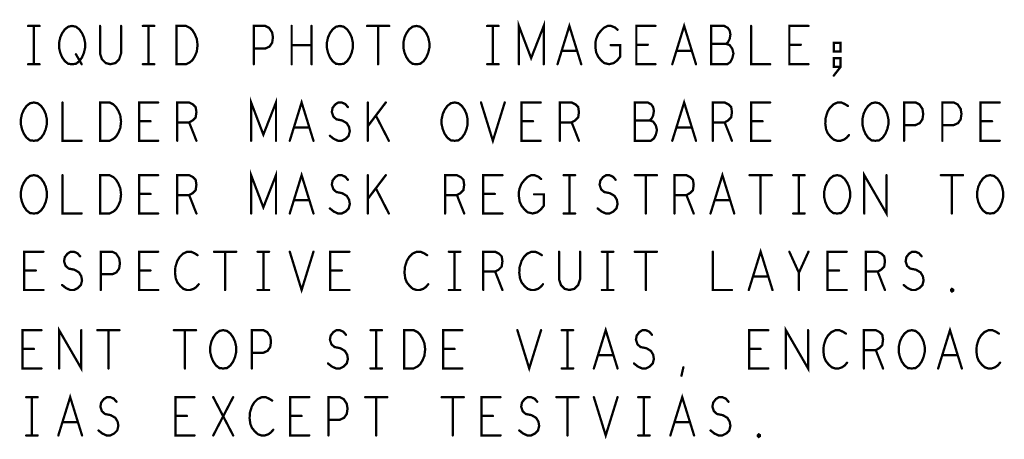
# Model space of a CAD drawing. Extents: x 28 to 61, y 24.9 to 46.
# Tile 68 of 86: x 48.7 to 51.3, y 39.6 to 40.7. Entities that reach past the tile are written whole.
import ezdxf

# ---------------------------------------------------------------- set-up
doc = ezdxf.new("R2010")
doc.units = 0
doc.layers.add('1', color=2, linetype='CONTINUOUS')

msp = doc.modelspace()

# ---------------------------------------------------------------- linework, layer by layer
at = {"layer": '1', "const_width": 0.003}
for points in [[(48.7535, 40.67, 1), (48.7505, 40.67, 1)], [(48.7685, 40.67, 1), (48.7655, 40.67, 1)], [(48.7835, 40.67, 1), (48.7805, 40.67, 1)], [(48.9415, 40.67, 1), (48.9385, 40.67, 1)], [(48.9965, 40.67, 1), (48.9935, 40.67, 1)], [(49.0535, 40.67, 1), (49.0505, 40.67, 1)], [(49.0685, 40.67, 1), (49.0655, 40.67, 1)], [(49.0835, 40.67, 1), (49.0805, 40.67, 1)], [(49.4425, 40.67, 1), (49.4395, 40.67, 1)], [(49.4945, 40.67, 1), (49.4915, 40.67, 1)], [(49.6395, 40.67, 1), (49.6365, 40.67, 1)], [(49.6685, 40.67, 1), (49.6655, 40.67, 1)], [(49.6975, 40.67, 1), (49.6945, 40.67, 1)], [(49.9535, 40.67, 1), (49.9505, 40.67, 1)], [(49.9685, 40.67, 1), (49.9655, 40.67, 1)], [(49.9835, 40.67, 1), (49.9805, 40.67, 1)], [(50.3935, 40.67, 1), (50.3905, 40.67, 1)], [(50.6435, 40.67, 1), (50.6405, 40.67, 1)], [(50.7935, 40.67, 1), (50.7905, 40.67, 1)], [(50.2945, 40.66, 1), (50.2915, 40.66, 1)], [(49.4425, 40.62, 1), (49.4395, 40.62, 1)], [(49.4945, 40.62, 1), (49.4915, 40.62, 1)], [(50.2765, 40.62, 1), (50.2735, 40.62, 1)], [(50.3435, 40.621, 1), (50.3405, 40.621, 1)], [(50.3735, 40.621, 1), (50.3705, 40.621, 1)], [(50.5395, 40.623, 1), (50.5365, 40.623, 1)], [(50.5785, 40.623, 1), (50.5755, 40.623, 1)], [(50.7435, 40.621, 1), (50.7405, 40.621, 1)], [(50.7735, 40.621, 1), (50.7705, 40.621, 1)], [(48.8785, 40.596, 1), (48.8755, 40.596, 1)], [(49.3435, 40.611, 1), (49.3405, 40.611, 1)], [(50.1485, 40.605, 1), (50.1455, 40.605, 1)], [(50.1885, 40.605, 1), (50.1855, 40.605, 1)], [(50.4485, 40.605, 1), (50.4455, 40.605, 1)], [(50.4885, 40.605, 1), (50.4855, 40.605, 1)], [(50.8775, 40.603, 1), (50.8745, 40.603, 1)], [(50.8775, 40.603, 1), (50.8745, 40.603, 1)], [(48.7535, 40.57, 1), (48.7505, 40.57, 1)], [(48.7685, 40.57, 1), (48.7655, 40.57, 1)], [(48.7835, 40.57, 1), (48.7805, 40.57, 1)], [(48.8685, 40.57, 1), (48.8655, 40.57, 1)], [(48.8685, 40.57, 1), (48.8655, 40.57, 1)], [(48.8935, 40.57, 1), (48.8905, 40.57, 1)], [(49.0535, 40.57, 1), (49.0505, 40.57, 1)], [(49.0685, 40.57, 1), (49.0655, 40.57, 1)], [(49.0835, 40.57, 1), (49.0805, 40.57, 1)], [(49.1415, 40.57, 1), (49.1385, 40.57, 1)], [(49.1415, 40.57, 1), (49.1385, 40.57, 1)], [(49.3435, 40.57, 1), (49.3405, 40.57, 1)], [(49.4425, 40.57, 1), (49.4395, 40.57, 1)], [(49.4945, 40.57, 1), (49.4915, 40.57, 1)], [(49.5685, 40.57, 1), (49.5655, 40.57, 1)], [(49.5685, 40.57, 1), (49.5655, 40.57, 1)], [(49.6685, 40.57, 1), (49.6655, 40.57, 1)], [(49.7685, 40.57, 1), (49.7655, 40.57, 1)], [(49.7685, 40.57, 1), (49.7655, 40.57, 1)], [(49.9535, 40.57, 1), (49.9505, 40.57, 1)], [(49.9685, 40.57, 1), (49.9655, 40.57, 1)], [(49.9835, 40.57, 1), (49.9805, 40.57, 1)], [(50.0365, 40.57, 1), (50.0335, 40.57, 1)], [(50.1015, 40.57, 1), (50.0985, 40.57, 1)], [(50.1375, 40.57, 1), (50.1345, 40.57, 1)], [(50.1995, 40.57, 1), (50.1965, 40.57, 1)], [(50.3935, 40.57, 1), (50.3905, 40.57, 1)], [(50.4375, 40.57, 1), (50.4345, 40.57, 1)], [(50.4995, 40.57, 1), (50.4965, 40.57, 1)], [(50.6935, 40.57, 1), (50.6905, 40.57, 1)], [(50.7935, 40.57, 1), (50.7905, 40.57, 1)], [(50.8595, 40.54, 1), (50.8565, 40.54, 1)], [(50.8775, 40.563, 1), (50.8745, 40.563, 1)], [(48.8435, 40.47, 1), (48.8405, 40.47, 1)], [(49.0935, 40.47, 1), (49.0905, 40.47, 1)], [(49.6415, 40.47, 1), (49.6385, 40.47, 1)], [(49.6885, 40.47, 1), (49.6855, 40.47, 1)], [(49.9375, 40.47, 1), (49.9345, 40.47, 1)], [(49.9995, 40.47, 1), (49.9965, 40.47, 1)], [(50.0935, 40.47, 1), (50.0905, 40.47, 1)], [(50.6935, 40.47, 1), (50.6905, 40.47, 1)], [(50.8965, 40.461, 1), (50.8935, 40.461, 1)], [(51.2935, 40.47, 1), (51.2905, 40.47, 1)], [(49.5895, 40.458, 1), (49.5865, 40.458, 1)], [(49.6625, 40.436, 1), (49.6595, 40.436, 1)], [(49.0435, 40.421, 1), (49.0405, 40.421, 1)], [(49.0735, 40.421, 1), (49.0705, 40.421, 1)], [(49.1435, 40.418, 1), (49.1405, 40.418, 1)], [(49.1745, 40.418, 1), (49.1715, 40.418, 1)], [(50.0435, 40.421, 1), (50.0405, 40.421, 1)], [(50.0735, 40.421, 1), (50.0705, 40.421, 1)], [(50.1435, 40.418, 1), (50.1405, 40.418, 1)], [(50.1745, 40.418, 1), (50.1715, 40.418, 1)], [(50.3395, 40.423, 1), (50.3365, 40.423, 1)], [(50.3785, 40.423, 1), (50.3755, 40.423, 1)], [(50.5435, 40.418, 1), (50.5405, 40.418, 1)], [(50.5745, 40.418, 1), (50.5715, 40.418, 1)], [(50.6435, 40.421, 1), (50.6405, 40.421, 1)], [(50.6735, 40.421, 1), (50.6705, 40.421, 1)], [(51.0435, 40.411, 1), (51.0405, 40.411, 1)], [(51.1435, 40.411, 1), (51.1405, 40.411, 1)], [(51.2435, 40.421, 1), (51.2405, 40.421, 1)], [(51.2735, 40.421, 1), (51.2705, 40.421, 1)], [(49.4485, 40.405, 1), (49.4455, 40.405, 1)], [(49.4885, 40.405, 1), (49.4855, 40.405, 1)], [(49.6415, 40.408, 1), (49.6385, 40.408, 1)], [(50.4485, 40.405, 1), (50.4455, 40.405, 1)], [(50.4885, 40.405, 1), (50.4855, 40.405, 1)], [(50.8995, 40.385, 1), (50.8965, 40.385, 1)], [(48.7685, 40.37, 1), (48.7655, 40.37, 1)], [(48.7685, 40.37, 1), (48.7655, 40.37, 1)], [(48.8935, 40.37, 1), (48.8905, 40.37, 1)], [(48.9415, 40.37, 1), (48.9385, 40.37, 1)], [(48.9415, 40.37, 1), (48.9385, 40.37, 1)], [(49.0935, 40.37, 1), (49.0905, 40.37, 1)], [(49.1435, 40.37, 1), (49.1405, 40.37, 1)], [(49.1935, 40.37, 1), (49.1905, 40.37, 1)], [(49.3365, 40.37, 1), (49.3335, 40.37, 1)], [(49.4015, 40.37, 1), (49.3985, 40.37, 1)], [(49.4375, 40.37, 1), (49.4345, 40.37, 1)], [(49.4995, 40.37, 1), (49.4965, 40.37, 1)], [(49.5425, 40.383, 1), (49.5395, 40.383, 1)], [(49.6415, 40.37, 1), (49.6385, 40.37, 1)], [(49.6965, 40.37, 1), (49.6935, 40.37, 1)], [(49.8685, 40.37, 1), (49.8655, 40.37, 1)], [(49.8685, 40.37, 1), (49.8655, 40.37, 1)], [(50.0935, 40.37, 1), (50.0905, 40.37, 1)], [(50.1435, 40.37, 1), (50.1405, 40.37, 1)], [(50.1935, 40.37, 1), (50.1905, 40.37, 1)], [(50.4375, 40.37, 1), (50.4345, 40.37, 1)], [(50.4995, 40.37, 1), (50.4965, 40.37, 1)], [(50.5435, 40.37, 1), (50.5405, 40.37, 1)], [(50.5935, 40.37, 1), (50.5905, 40.37, 1)], [(50.6935, 40.37, 1), (50.6905, 40.37, 1)], [(50.9685, 40.37, 1), (50.9655, 40.37, 1)], [(50.9685, 40.37, 1), (50.9655, 40.37, 1)], [(51.0435, 40.37, 1), (51.0405, 40.37, 1)], [(51.1435, 40.37, 1), (51.1405, 40.37, 1)], [(51.2935, 40.37, 1), (51.2905, 40.37, 1)], [(48.8435, 40.28, 1), (48.8405, 40.28, 1)], [(49.0935, 40.28, 1), (49.0905, 40.28, 1)], [(49.5895, 40.268, 1), (49.5865, 40.268, 1)], [(49.6415, 40.28, 1), (49.6385, 40.28, 1)], [(49.6885, 40.28, 1), (49.6855, 40.28, 1)], [(49.9935, 40.28, 1), (49.9905, 40.28, 1)], [(50.0945, 40.27, 1), (50.0915, 40.27, 1)], [(50.1535, 40.28, 1), (50.1505, 40.28, 1)], [(50.1685, 40.28, 1), (50.1655, 40.28, 1)], [(50.1835, 40.28, 1), (50.1805, 40.28, 1)], [(50.2895, 40.268, 1), (50.2865, 40.268, 1)], [(50.3395, 40.28, 1), (50.3365, 40.28, 1)], [(50.3685, 40.28, 1), (50.3655, 40.28, 1)], [(50.3975, 40.28, 1), (50.3945, 40.28, 1)], [(50.6395, 40.28, 1), (50.6365, 40.28, 1)], [(50.6685, 40.28, 1), (50.6655, 40.28, 1)], [(50.6975, 40.28, 1), (50.6945, 40.28, 1)], [(50.7535, 40.28, 1), (50.7505, 40.28, 1)], [(50.7685, 40.28, 1), (50.7655, 40.28, 1)], [(50.7835, 40.28, 1), (50.7805, 40.28, 1)], [(50.9975, 40.28, 1), (50.9945, 40.28, 1)], [(51.1395, 40.28, 1), (51.1365, 40.28, 1)], [(51.1685, 40.28, 1), (51.1655, 40.28, 1)], [(51.1975, 40.28, 1), (51.1945, 40.28, 1)], [(49.0435, 40.231, 1), (49.0405, 40.231, 1)], [(49.0735, 40.231, 1), (49.0705, 40.231, 1)], [(49.6625, 40.246, 1), (49.6595, 40.246, 1)], [(49.9435, 40.231, 1), (49.9405, 40.231, 1)], [(49.9735, 40.231, 1), (49.9705, 40.231, 1)], [(50.0765, 40.23, 1), (50.0735, 40.23, 1)], [(49.1435, 40.228, 1), (49.1405, 40.228, 1)], [(49.1745, 40.228, 1), (49.1715, 40.228, 1)], [(49.4485, 40.215, 1), (49.4455, 40.215, 1)], [(49.4885, 40.215, 1), (49.4855, 40.215, 1)], [(49.6415, 40.218, 1), (49.6385, 40.218, 1)], [(49.8435, 40.228, 1), (49.8405, 40.228, 1)], [(49.8745, 40.228, 1), (49.8715, 40.228, 1)], [(50.4435, 40.228, 1), (50.4405, 40.228, 1)], [(50.4745, 40.228, 1), (50.4715, 40.228, 1)], [(50.5485, 40.215, 1), (50.5455, 40.215, 1)], [(50.5885, 40.215, 1), (50.5855, 40.215, 1)], [(48.7685, 40.18, 1), (48.7655, 40.18, 1)], [(48.7685, 40.18, 1), (48.7655, 40.18, 1)], [(48.8935, 40.18, 1), (48.8905, 40.18, 1)], [(48.9415, 40.18, 1), (48.9385, 40.18, 1)], [(48.9415, 40.18, 1), (48.9385, 40.18, 1)], [(49.0935, 40.18, 1), (49.0905, 40.18, 1)], [(49.1435, 40.18, 1), (49.1405, 40.18, 1)], [(49.1935, 40.18, 1), (49.1905, 40.18, 1)], [(49.3365, 40.18, 1), (49.3335, 40.18, 1)], [(49.4015, 40.18, 1), (49.3985, 40.18, 1)], [(49.4375, 40.18, 1), (49.4345, 40.18, 1)], [(49.4995, 40.18, 1), (49.4965, 40.18, 1)], [(49.5425, 40.193, 1), (49.5395, 40.193, 1)], [(49.6415, 40.18, 1), (49.6385, 40.18, 1)], [(49.6965, 40.18, 1), (49.6935, 40.18, 1)], [(49.8435, 40.18, 1), (49.8405, 40.18, 1)], [(49.8935, 40.18, 1), (49.8905, 40.18, 1)], [(49.9935, 40.18, 1), (49.9905, 40.18, 1)], [(50.1535, 40.18, 1), (50.1505, 40.18, 1)], [(50.1685, 40.18, 1), (50.1655, 40.18, 1)], [(50.1835, 40.18, 1), (50.1805, 40.18, 1)], [(50.2425, 40.193, 1), (50.2395, 40.193, 1)], [(50.3685, 40.18, 1), (50.3655, 40.18, 1)], [(50.4435, 40.18, 1), (50.4405, 40.18, 1)], [(50.4935, 40.18, 1), (50.4905, 40.18, 1)], [(50.5375, 40.18, 1), (50.5345, 40.18, 1)], [(50.5995, 40.18, 1), (50.5965, 40.18, 1)], [(50.6685, 40.18, 1), (50.6655, 40.18, 1)], [(50.7535, 40.18, 1), (50.7505, 40.18, 1)], [(50.7685, 40.18, 1), (50.7655, 40.18, 1)], [(50.7835, 40.18, 1), (50.7805, 40.18, 1)], [(50.8685, 40.18, 1), (50.8655, 40.18, 1)], [(50.8685, 40.18, 1), (50.8655, 40.18, 1)], [(50.9395, 40.18, 1), (50.9365, 40.18, 1)], [(51.1685, 40.18, 1), (51.1655, 40.18, 1)], [(51.2685, 40.18, 1), (51.2655, 40.18, 1)], [(51.2685, 40.18, 1), (51.2655, 40.18, 1)], [(48.7935, 40.08, 1), (48.7905, 40.08, 1)], [(49.0935, 40.08, 1), (49.0905, 40.08, 1)], [(49.2395, 40.08, 1), (49.2365, 40.08, 1)], [(49.2685, 40.08, 1), (49.2655, 40.08, 1)], [(49.2975, 40.08, 1), (49.2945, 40.08, 1)], [(49.3535, 40.08, 1), (49.3505, 40.08, 1)], [(49.3685, 40.08, 1), (49.3655, 40.08, 1)], [(49.3835, 40.08, 1), (49.3805, 40.08, 1)], [(49.4375, 40.08, 1), (49.4345, 40.08, 1)], [(49.4995, 40.08, 1), (49.4965, 40.08, 1)], [(49.5935, 40.08, 1), (49.5905, 40.08, 1)], [(49.8535, 40.08, 1), (49.8505, 40.08, 1)], [(49.8685, 40.08, 1), (49.8655, 40.08, 1)], [(49.8835, 40.08, 1), (49.8805, 40.08, 1)], [(50.1415, 40.08, 1), (50.1385, 40.08, 1)], [(50.1965, 40.08, 1), (50.1935, 40.08, 1)], [(50.2535, 40.08, 1), (50.2505, 40.08, 1)], [(50.2685, 40.08, 1), (50.2655, 40.08, 1)], [(50.2835, 40.08, 1), (50.2805, 40.08, 1)], [(50.3395, 40.08, 1), (50.3365, 40.08, 1)], [(50.3685, 40.08, 1), (50.3655, 40.08, 1)], [(50.3975, 40.08, 1), (50.3945, 40.08, 1)], [(50.5435, 40.08, 1), (50.5405, 40.08, 1)], [(50.7435, 40.08, 1), (50.7405, 40.08, 1)], [(50.7935, 40.08, 1), (50.7905, 40.08, 1)], [(50.8935, 40.08, 1), (50.8905, 40.08, 1)], [(48.8895, 40.068, 1), (48.8865, 40.068, 1)], [(49.1965, 40.071, 1), (49.1935, 40.071, 1)], [(49.7965, 40.071, 1), (49.7935, 40.071, 1)], [(50.0965, 40.071, 1), (50.0935, 40.071, 1)], [(51.0895, 40.068, 1), (51.0865, 40.068, 1)], [(48.7435, 40.031, 1), (48.7405, 40.031, 1)], [(48.7735, 40.031, 1), (48.7705, 40.031, 1)], [(49.0435, 40.031, 1), (49.0405, 40.031, 1)], [(49.0735, 40.031, 1), (49.0705, 40.031, 1)], [(49.5435, 40.031, 1), (49.5405, 40.031, 1)], [(49.5735, 40.031, 1), (49.5705, 40.031, 1)], [(49.9435, 40.028, 1), (49.9405, 40.028, 1)], [(49.9745, 40.028, 1), (49.9715, 40.028, 1)], [(50.7685, 40.025, 1), (50.7655, 40.025, 1)], [(50.8435, 40.031, 1), (50.8405, 40.031, 1)], [(50.8735, 40.031, 1), (50.8705, 40.031, 1)], [(50.9435, 40.028, 1), (50.9405, 40.028, 1)], [(50.9745, 40.028, 1), (50.9715, 40.028, 1)], [(48.9435, 40.021, 1), (48.9405, 40.021, 1)], [(50.6485, 40.015, 1), (50.6455, 40.015, 1)], [(50.6885, 40.015, 1), (50.6855, 40.015, 1)], [(48.7935, 39.98, 1), (48.7905, 39.98, 1)], [(48.8425, 39.993, 1), (48.8395, 39.993, 1)], [(48.9435, 39.98, 1), (48.9405, 39.98, 1)], [(49.0935, 39.98, 1), (49.0905, 39.98, 1)], [(49.1995, 39.995, 1), (49.1965, 39.995, 1)], [(49.2685, 39.98, 1), (49.2655, 39.98, 1)], [(49.3535, 39.98, 1), (49.3505, 39.98, 1)], [(49.3685, 39.98, 1), (49.3655, 39.98, 1)], [(49.3835, 39.98, 1), (49.3805, 39.98, 1)], [(49.5935, 39.98, 1), (49.5905, 39.98, 1)], [(49.7995, 39.995, 1), (49.7965, 39.995, 1)], [(49.8535, 39.98, 1), (49.8505, 39.98, 1)], [(49.8685, 39.98, 1), (49.8655, 39.98, 1)], [(49.8835, 39.98, 1), (49.8805, 39.98, 1)], [(49.9435, 39.98, 1), (49.9405, 39.98, 1)], [(49.9935, 39.98, 1), (49.9905, 39.98, 1)], [(50.0995, 39.995, 1), (50.0965, 39.995, 1)], [(50.2535, 39.98, 1), (50.2505, 39.98, 1)], [(50.2685, 39.98, 1), (50.2655, 39.98, 1)], [(50.2835, 39.98, 1), (50.2805, 39.98, 1)], [(50.3685, 39.98, 1), (50.3655, 39.98, 1)], [(50.5935, 39.98, 1), (50.5905, 39.98, 1)], [(50.6375, 39.98, 1), (50.6345, 39.98, 1)], [(50.6995, 39.98, 1), (50.6965, 39.98, 1)], [(50.7685, 39.98, 1), (50.7655, 39.98, 1)], [(50.8935, 39.98, 1), (50.8905, 39.98, 1)], [(50.9435, 39.98, 1), (50.9405, 39.98, 1)], [(50.9935, 39.98, 1), (50.9905, 39.98, 1)], [(51.0425, 39.993, 1), (51.0395, 39.993, 1)], [(51.1685, 39.976, 1), (51.1655, 39.976, 1)], [(51.1685, 39.976, 1), (51.1655, 39.976, 1)], [(48.7885, 39.875, 1), (48.7855, 39.875, 1)], [(48.8925, 39.875, 1), (48.8895, 39.875, 1)], [(48.9345, 39.875, 1), (48.9315, 39.875, 1)], [(48.9635, 39.875, 1), (48.9605, 39.875, 1)], [(48.9925, 39.875, 1), (48.9895, 39.875, 1)], [(49.1345, 39.875, 1), (49.1315, 39.875, 1)], [(49.1635, 39.875, 1), (49.1605, 39.875, 1)], [(49.1925, 39.875, 1), (49.1895, 39.875, 1)], [(49.6485, 39.875, 1), (49.6455, 39.875, 1)], [(49.6635, 39.875, 1), (49.6605, 39.875, 1)], [(49.6785, 39.875, 1), (49.6755, 39.875, 1)], [(49.8885, 39.875, 1), (49.8855, 39.875, 1)], [(50.0325, 39.875, 1), (50.0295, 39.875, 1)], [(50.0945, 39.875, 1), (50.0915, 39.875, 1)], [(50.1485, 39.875, 1), (50.1455, 39.875, 1)], [(50.1635, 39.875, 1), (50.1605, 39.875, 1)], [(50.1785, 39.875, 1), (50.1755, 39.875, 1)], [(50.6885, 39.875, 1), (50.6855, 39.875, 1)], [(50.7925, 39.875, 1), (50.7895, 39.875, 1)], [(49.5845, 39.863, 1), (49.5815, 39.863, 1)], [(50.3845, 39.863, 1), (50.3815, 39.863, 1)], [(50.8915, 39.866, 1), (50.8885, 39.866, 1)], [(51.2915, 39.866, 1), (51.2885, 39.866, 1)], [(48.7385, 39.826, 1), (48.7355, 39.826, 1)], [(48.7685, 39.826, 1), (48.7655, 39.826, 1)], [(49.8385, 39.826, 1), (49.8355, 39.826, 1)], [(49.8685, 39.826, 1), (49.8655, 39.826, 1)], [(50.6385, 39.826, 1), (50.6355, 39.826, 1)], [(50.6685, 39.826, 1), (50.6655, 39.826, 1)], [(50.9385, 39.823, 1), (50.9355, 39.823, 1)], [(50.9695, 39.823, 1), (50.9665, 39.823, 1)], [(49.3385, 39.816, 1), (49.3355, 39.816, 1)], [(50.2435, 39.81, 1), (50.2405, 39.81, 1)], [(50.2835, 39.81, 1), (50.2805, 39.81, 1)], [(51.1435, 39.81, 1), (51.1405, 39.81, 1)], [(51.1835, 39.81, 1), (51.1805, 39.81, 1)], [(48.7885, 39.775, 1), (48.7855, 39.775, 1)], [(48.8345, 39.775, 1), (48.8315, 39.775, 1)], [(48.9635, 39.775, 1), (48.9605, 39.775, 1)], [(49.1635, 39.775, 1), (49.1605, 39.775, 1)], [(49.2635, 39.775, 1), (49.2605, 39.775, 1)], [(49.2635, 39.775, 1), (49.2605, 39.775, 1)], [(49.3385, 39.775, 1), (49.3355, 39.775, 1)], [(49.5375, 39.788, 1), (49.5345, 39.788, 1)], [(49.6485, 39.775, 1), (49.6455, 39.775, 1)], [(49.6635, 39.775, 1), (49.6605, 39.775, 1)], [(49.6785, 39.775, 1), (49.6755, 39.775, 1)], [(49.7365, 39.775, 1), (49.7335, 39.775, 1)], [(49.7365, 39.775, 1), (49.7335, 39.775, 1)], [(49.8885, 39.775, 1), (49.8855, 39.775, 1)], [(50.1485, 39.775, 1), (50.1455, 39.775, 1)], [(50.1635, 39.775, 1), (50.1605, 39.775, 1)], [(50.1785, 39.775, 1), (50.1755, 39.775, 1)], [(50.2325, 39.775, 1), (50.2295, 39.775, 1)], [(50.2945, 39.775, 1), (50.2915, 39.775, 1)], [(50.3375, 39.788, 1), (50.3345, 39.788, 1)], [(50.4665, 39.778, 1), (50.4635, 39.778, 1)], [(50.6885, 39.775, 1), (50.6855, 39.775, 1)], [(50.7345, 39.775, 1), (50.7315, 39.775, 1)], [(50.8945, 39.79, 1), (50.8915, 39.79, 1)], [(50.9385, 39.775, 1), (50.9355, 39.775, 1)], [(50.9885, 39.775, 1), (50.9855, 39.775, 1)], [(51.0635, 39.775, 1), (51.0605, 39.775, 1)], [(51.0635, 39.775, 1), (51.0605, 39.775, 1)], [(51.1325, 39.775, 1), (51.1295, 39.775, 1)], [(51.1945, 39.775, 1), (51.1915, 39.775, 1)], [(51.2945, 39.79, 1), (51.2915, 39.79, 1)], [(50.4615, 39.756, 1), (50.4585, 39.756, 1)], [(48.7485, 39.7, 1), (48.7455, 39.7, 1)], [(48.7635, 39.7, 1), (48.7605, 39.7, 1)], [(48.7785, 39.7, 1), (48.7755, 39.7, 1)], [(49.1885, 39.7, 1), (49.1855, 39.7, 1)], [(49.2375, 39.7, 1), (49.2345, 39.7, 1)], [(49.2895, 39.7, 1), (49.2865, 39.7, 1)], [(49.3915, 39.691, 1), (49.3885, 39.691, 1)], [(49.4885, 39.7, 1), (49.4855, 39.7, 1)], [(49.6345, 39.7, 1), (49.6315, 39.7, 1)], [(49.6635, 39.7, 1), (49.6605, 39.7, 1)], [(49.6925, 39.7, 1), (49.6895, 39.7, 1)], [(49.8345, 39.7, 1), (49.8315, 39.7, 1)], [(49.8635, 39.7, 1), (49.8605, 39.7, 1)], [(49.8925, 39.7, 1), (49.8895, 39.7, 1)], [(49.9885, 39.7, 1), (49.9855, 39.7, 1)], [(50.1345, 39.7, 1), (50.1315, 39.7, 1)], [(50.1635, 39.7, 1), (50.1605, 39.7, 1)], [(50.1925, 39.7, 1), (50.1895, 39.7, 1)], [(50.2325, 39.7, 1), (50.2295, 39.7, 1)], [(50.2945, 39.7, 1), (50.2915, 39.7, 1)], [(50.3485, 39.7, 1), (50.3455, 39.7, 1)], [(50.3635, 39.7, 1), (50.3605, 39.7, 1)], [(50.3785, 39.7, 1), (50.3755, 39.7, 1)], [(48.9845, 39.688, 1), (48.9815, 39.688, 1)], [(50.0845, 39.688, 1), (50.0815, 39.688, 1)], [(50.5845, 39.688, 1), (50.5815, 39.688, 1)], [(49.1385, 39.651, 1), (49.1355, 39.651, 1)], [(49.1685, 39.651, 1), (49.1655, 39.651, 1)], [(49.4385, 39.651, 1), (49.4355, 39.651, 1)], [(49.4685, 39.651, 1), (49.4655, 39.651, 1)], [(49.5385, 39.641, 1), (49.5355, 39.641, 1)], [(49.9385, 39.651, 1), (49.9355, 39.651, 1)], [(49.9685, 39.651, 1), (49.9655, 39.651, 1)], [(48.8435, 39.635, 1), (48.8405, 39.635, 1)], [(48.8835, 39.635, 1), (48.8805, 39.635, 1)], [(48.9375, 39.613, 1), (48.9345, 39.613, 1)], [(49.3945, 39.615, 1), (49.3915, 39.615, 1)], [(50.0375, 39.613, 1), (50.0345, 39.613, 1)], [(50.4435, 39.635, 1), (50.4405, 39.635, 1)], [(50.4835, 39.635, 1), (50.4805, 39.635, 1)], [(50.5375, 39.613, 1), (50.5345, 39.613, 1)], [(48.7485, 39.6, 1), (48.7455, 39.6, 1)], [(48.7635, 39.6, 1), (48.7605, 39.6, 1)], [(48.7785, 39.6, 1), (48.7755, 39.6, 1)], [(48.8325, 39.6, 1), (48.8295, 39.6, 1)], [(48.8945, 39.6, 1), (48.8915, 39.6, 1)], [(49.1885, 39.6, 1), (49.1855, 39.6, 1)], [(49.2375, 39.6, 1), (49.2345, 39.6, 1)], [(49.2895, 39.6, 1), (49.2865, 39.6, 1)], [(49.4885, 39.6, 1), (49.4855, 39.6, 1)], [(49.5385, 39.6, 1), (49.5355, 39.6, 1)], [(49.6635, 39.6, 1), (49.6605, 39.6, 1)], [(49.8635, 39.6, 1), (49.8605, 39.6, 1)], [(49.9885, 39.6, 1), (49.9855, 39.6, 1)], [(50.1635, 39.6, 1), (50.1605, 39.6, 1)], [(50.3485, 39.6, 1), (50.3455, 39.6, 1)], [(50.3635, 39.6, 1), (50.3605, 39.6, 1)], [(50.3785, 39.6, 1), (50.3755, 39.6, 1)], [(50.4325, 39.6, 1), (50.4295, 39.6, 1)], [(50.4945, 39.6, 1), (50.4915, 39.6, 1)], [(50.6635, 39.596, 1), (50.6605, 39.596, 1)], [(50.6635, 39.596, 1), (50.6605, 39.596, 1)]]:
    msp.add_lwpolyline(points, format="xyb", close=True, dxfattribs=at)
at = {"layer": '1', "const_width": 0.006}
for points in [[(48.752, 40.67), (48.782, 40.67)], [(48.767, 40.67), (48.767, 40.57)], [(48.867, 40.57), (48.857, 40.571), (48.848, 40.578), (48.841, 40.588), (48.836, 40.6), (48.833, 40.613), (48.833, 40.626), (48.836, 40.64), (48.841, 40.651), (48.848, 40.661), (48.857, 40.668), (48.867, 40.67), (48.877, 40.668), (48.886, 40.661), (48.893, 40.651), (48.898, 40.64), (48.901, 40.626), (48.901, 40.613), (48.898, 40.6), (48.893, 40.588), (48.886, 40.578), (48.877, 40.571), (48.867, 40.57)], [(48.94, 40.67), (48.94, 40.598), (48.945, 40.583), (48.955, 40.573), (48.967, 40.57), (48.98, 40.573), (48.99, 40.583), (48.995, 40.598), (48.995, 40.67)], [(49.052, 40.67), (49.082, 40.67)], [(49.067, 40.67), (49.067, 40.57)], [(49.14, 40.57), (49.14, 40.67), (49.165, 40.67), (49.175, 40.665), (49.182, 40.658), (49.188, 40.648), (49.193, 40.636), (49.195, 40.62), (49.193, 40.603), (49.188, 40.591), (49.182, 40.581), (49.175, 40.575), (49.165, 40.57), (49.14, 40.57)], [(49.342, 40.57), (49.342, 40.67), (49.372, 40.67), (49.382, 40.665), (49.39, 40.653), (49.392, 40.64), (49.39, 40.626), (49.383, 40.616), (49.372, 40.611), (49.342, 40.611)], [(49.441, 40.57), (49.441, 40.67)], [(49.493, 40.67), (49.493, 40.57)], [(49.567, 40.57), (49.557, 40.571), (49.548, 40.578), (49.541, 40.588), (49.536, 40.6), (49.533, 40.613), (49.533, 40.626), (49.536, 40.64), (49.541, 40.651), (49.548, 40.661), (49.557, 40.668), (49.567, 40.67), (49.577, 40.668), (49.586, 40.661), (49.593, 40.651), (49.598, 40.64), (49.601, 40.626), (49.601, 40.613), (49.598, 40.6), (49.593, 40.588), (49.586, 40.578), (49.577, 40.571), (49.567, 40.57)], [(49.638, 40.67), (49.696, 40.67)], [(49.667, 40.67), (49.667, 40.57)], [(49.767, 40.57), (49.757, 40.571), (49.748, 40.578), (49.741, 40.588), (49.736, 40.6), (49.733, 40.613), (49.733, 40.626), (49.736, 40.64), (49.741, 40.651), (49.748, 40.661), (49.757, 40.668), (49.767, 40.67), (49.777, 40.668), (49.786, 40.661), (49.793, 40.651), (49.798, 40.64), (49.801, 40.626), (49.801, 40.613), (49.798, 40.6), (49.793, 40.588), (49.786, 40.578), (49.777, 40.571), (49.767, 40.57)], [(49.952, 40.67), (49.982, 40.67)], [(49.967, 40.67), (49.967, 40.57)], [(50.035, 40.57), (50.035, 40.67), (50.067, 40.586), (50.1, 40.67), (50.1, 40.57)], [(50.136, 40.57), (50.167, 40.67), (50.198, 40.57)], [(50.275, 40.62), (50.3, 40.62), (50.3, 40.59), (50.292, 40.58), (50.283, 40.573), (50.271, 40.57), (50.258, 40.573), (50.25, 40.58), (50.242, 40.59), (50.237, 40.601), (50.235, 40.615), (50.235, 40.626), (50.237, 40.636), (50.242, 40.648), (50.25, 40.658), (50.257, 40.665), (50.267, 40.67), (50.276, 40.67), (50.286, 40.666), (50.293, 40.66)], [(50.392, 40.57), (50.342, 40.57), (50.342, 40.67), (50.392, 40.67)], [(50.436, 40.57), (50.467, 40.67), (50.498, 40.57)], [(50.577, 40.623), (50.582, 40.628), (50.586, 40.636), (50.588, 40.648), (50.586, 40.658), (50.581, 40.665), (50.572, 40.67), (50.538, 40.67), (50.538, 40.57), (50.58, 40.57), (50.588, 40.576), (50.593, 40.586), (50.596, 40.598), (50.593, 40.61), (50.586, 40.62), (50.577, 40.623), (50.538, 40.623)], [(50.642, 40.67), (50.642, 40.57), (50.692, 40.57)], [(50.792, 40.57), (50.742, 40.57), (50.742, 40.67), (50.792, 40.67)], [(49.493, 40.62), (49.441, 40.62)], [(50.372, 40.621), (50.342, 40.621)], [(50.772, 40.621), (50.742, 40.621)], [(50.876, 40.603), (50.876, 40.626), (50.858, 40.626), (50.858, 40.603), (50.876, 40.603)], [(48.877, 40.596), (48.892, 40.57)], [(50.187, 40.605), (50.147, 40.605)], [(50.487, 40.605), (50.447, 40.605)], [(48.752, 40.57), (48.782, 40.57)], [(49.052, 40.57), (49.082, 40.57)], [(49.952, 40.57), (49.982, 40.57)], [(50.858, 40.54), (50.876, 40.563), (50.876, 40.586), (50.858, 40.586), (50.858, 40.563), (50.876, 40.563)], [(48.767, 40.37), (48.757, 40.371), (48.748, 40.378), (48.741, 40.388), (48.736, 40.4), (48.733, 40.413), (48.733, 40.426), (48.736, 40.44), (48.741, 40.451), (48.748, 40.461), (48.757, 40.468), (48.767, 40.47), (48.777, 40.468), (48.786, 40.461), (48.793, 40.451), (48.798, 40.44), (48.801, 40.426), (48.801, 40.413), (48.798, 40.4), (48.793, 40.388), (48.786, 40.378), (48.777, 40.371), (48.767, 40.37)], [(48.842, 40.47), (48.842, 40.37), (48.892, 40.37)], [(48.94, 40.37), (48.94, 40.47), (48.965, 40.47), (48.975, 40.465), (48.982, 40.458), (48.988, 40.448), (48.993, 40.436), (48.995, 40.42), (48.993, 40.403), (48.988, 40.391), (48.982, 40.381), (48.975, 40.375), (48.965, 40.37), (48.94, 40.37)], [(49.092, 40.37), (49.042, 40.37), (49.042, 40.47), (49.092, 40.47)], [(49.142, 40.37), (49.142, 40.47), (49.173, 40.47), (49.183, 40.465), (49.19, 40.458), (49.192, 40.445), (49.19, 40.431), (49.182, 40.423), (49.173, 40.418), (49.142, 40.418)], [(49.335, 40.37), (49.335, 40.47), (49.367, 40.386), (49.4, 40.47), (49.4, 40.37)], [(49.436, 40.37), (49.467, 40.47), (49.498, 40.37)], [(49.541, 40.383), (49.551, 40.375), (49.562, 40.37), (49.572, 40.37), (49.582, 40.375), (49.59, 40.383), (49.593, 40.395), (49.591, 40.406), (49.585, 40.416), (49.573, 40.423), (49.558, 40.426), (49.55, 40.433), (49.546, 40.445), (49.548, 40.456), (49.555, 40.465), (49.563, 40.47), (49.572, 40.47), (49.581, 40.466), (49.588, 40.458)], [(49.64, 40.37), (49.64, 40.47)], [(49.687, 40.47), (49.64, 40.408)], [(49.867, 40.37), (49.857, 40.371), (49.848, 40.378), (49.841, 40.388), (49.836, 40.4), (49.833, 40.413), (49.833, 40.426), (49.836, 40.44), (49.841, 40.451), (49.848, 40.461), (49.857, 40.468), (49.867, 40.47), (49.877, 40.468), (49.886, 40.461), (49.893, 40.451), (49.898, 40.44), (49.901, 40.426), (49.901, 40.413), (49.898, 40.4), (49.893, 40.388), (49.886, 40.378), (49.877, 40.371), (49.867, 40.37)], [(49.936, 40.47), (49.967, 40.37), (49.998, 40.47)], [(50.092, 40.37), (50.042, 40.37), (50.042, 40.47), (50.092, 40.47)], [(50.142, 40.37), (50.142, 40.47), (50.173, 40.47), (50.183, 40.465), (50.19, 40.458), (50.192, 40.445), (50.19, 40.431), (50.182, 40.423), (50.173, 40.418), (50.142, 40.418)], [(50.377, 40.423), (50.382, 40.428), (50.386, 40.436), (50.388, 40.448), (50.386, 40.458), (50.381, 40.465), (50.372, 40.47), (50.338, 40.47), (50.338, 40.37), (50.38, 40.37), (50.388, 40.376), (50.393, 40.386), (50.396, 40.398), (50.393, 40.41), (50.386, 40.42), (50.377, 40.423), (50.338, 40.423)], [(50.436, 40.37), (50.467, 40.47), (50.498, 40.37)], [(50.542, 40.37), (50.542, 40.47), (50.573, 40.47), (50.583, 40.465), (50.59, 40.458), (50.592, 40.445), (50.59, 40.431), (50.582, 40.423), (50.573, 40.418), (50.542, 40.418)], [(50.692, 40.37), (50.642, 40.37), (50.642, 40.47), (50.692, 40.47)], [(50.895, 40.461), (50.887, 40.466), (50.878, 40.47), (50.868, 40.47), (50.857, 40.465), (50.848, 40.456), (50.842, 40.446), (50.837, 40.43), (50.836, 40.415), (50.838, 40.4), (50.842, 40.39), (50.85, 40.38), (50.858, 40.373), (50.867, 40.37), (50.876, 40.37), (50.885, 40.373), (50.892, 40.378), (50.898, 40.385)], [(50.967, 40.37), (50.957, 40.371), (50.948, 40.378), (50.941, 40.388), (50.936, 40.4), (50.933, 40.413), (50.933, 40.426), (50.936, 40.44), (50.941, 40.451), (50.948, 40.461), (50.957, 40.468), (50.967, 40.47), (50.977, 40.468), (50.986, 40.461), (50.993, 40.451), (50.998, 40.44), (51.001, 40.426), (51.001, 40.413), (50.998, 40.4), (50.993, 40.388), (50.986, 40.378), (50.977, 40.371), (50.967, 40.37)], [(51.042, 40.37), (51.042, 40.47), (51.072, 40.47), (51.082, 40.465), (51.09, 40.453), (51.092, 40.44), (51.09, 40.426), (51.083, 40.416), (51.072, 40.411), (51.042, 40.411)], [(51.142, 40.37), (51.142, 40.47), (51.172, 40.47), (51.182, 40.465), (51.19, 40.453), (51.192, 40.44), (51.19, 40.426), (51.183, 40.416), (51.172, 40.411), (51.142, 40.411)], [(51.292, 40.37), (51.242, 40.37), (51.242, 40.47), (51.292, 40.47)], [(49.695, 40.37), (49.661, 40.436)], [(49.072, 40.421), (49.042, 40.421)], [(49.173, 40.418), (49.192, 40.37)], [(50.072, 40.421), (50.042, 40.421)], [(50.173, 40.418), (50.192, 40.37)], [(50.573, 40.418), (50.592, 40.37)], [(50.672, 40.421), (50.642, 40.421)], [(51.272, 40.421), (51.242, 40.421)], [(49.487, 40.405), (49.447, 40.405)], [(50.487, 40.405), (50.447, 40.405)], [(49.335, 40.18), (49.335, 40.28), (49.367, 40.196), (49.4, 40.28), (49.4, 40.18)], [(49.436, 40.18), (49.467, 40.28), (49.498, 40.18)], [(50.536, 40.18), (50.567, 40.28), (50.598, 40.18)], [(50.938, 40.18), (50.938, 40.28), (50.996, 40.18), (50.996, 40.28)], [(48.767, 40.18), (48.757, 40.181), (48.748, 40.188), (48.741, 40.198), (48.736, 40.21), (48.733, 40.223), (48.733, 40.236), (48.736, 40.25), (48.741, 40.261), (48.748, 40.271), (48.757, 40.278), (48.767, 40.28), (48.777, 40.278), (48.786, 40.271), (48.793, 40.261), (48.798, 40.25), (48.801, 40.236), (48.801, 40.223), (48.798, 40.21), (48.793, 40.198), (48.786, 40.188), (48.777, 40.181), (48.767, 40.18)], [(48.842, 40.28), (48.842, 40.18), (48.892, 40.18)], [(48.94, 40.18), (48.94, 40.28), (48.965, 40.28), (48.975, 40.275), (48.982, 40.268), (48.988, 40.258), (48.993, 40.246), (48.995, 40.23), (48.993, 40.213), (48.988, 40.201), (48.982, 40.191), (48.975, 40.185), (48.965, 40.18), (48.94, 40.18)], [(49.092, 40.18), (49.042, 40.18), (49.042, 40.28), (49.092, 40.28)], [(49.142, 40.18), (49.142, 40.28), (49.173, 40.28), (49.183, 40.275), (49.19, 40.268), (49.192, 40.255), (49.19, 40.241), (49.182, 40.233), (49.173, 40.228), (49.142, 40.228)], [(49.541, 40.193), (49.551, 40.185), (49.562, 40.18), (49.572, 40.18), (49.582, 40.185), (49.59, 40.193), (49.593, 40.205), (49.591, 40.216), (49.585, 40.226), (49.573, 40.233), (49.558, 40.236), (49.55, 40.243), (49.546, 40.255), (49.548, 40.266), (49.555, 40.275), (49.563, 40.28), (49.572, 40.28), (49.581, 40.276), (49.588, 40.268)], [(49.64, 40.18), (49.64, 40.28)], [(49.687, 40.28), (49.64, 40.218)], [(49.842, 40.18), (49.842, 40.28), (49.873, 40.28), (49.883, 40.275), (49.89, 40.268), (49.892, 40.255), (49.89, 40.241), (49.882, 40.233), (49.873, 40.228), (49.842, 40.228)], [(49.992, 40.18), (49.942, 40.18), (49.942, 40.28), (49.992, 40.28)], [(50.075, 40.23), (50.1, 40.23), (50.1, 40.2), (50.092, 40.19), (50.083, 40.183), (50.071, 40.18), (50.058, 40.183), (50.05, 40.19), (50.042, 40.2), (50.037, 40.211), (50.035, 40.225), (50.035, 40.236), (50.037, 40.246), (50.042, 40.258), (50.05, 40.268), (50.057, 40.275), (50.067, 40.28), (50.076, 40.28), (50.086, 40.276), (50.093, 40.27)], [(50.152, 40.28), (50.182, 40.28)], [(50.167, 40.28), (50.167, 40.18)], [(50.241, 40.193), (50.251, 40.185), (50.262, 40.18), (50.272, 40.18), (50.282, 40.185), (50.29, 40.193), (50.293, 40.205), (50.291, 40.216), (50.285, 40.226), (50.273, 40.233), (50.258, 40.236), (50.25, 40.243), (50.246, 40.255), (50.248, 40.266), (50.255, 40.275), (50.263, 40.28), (50.272, 40.28), (50.281, 40.276), (50.288, 40.268)], [(50.338, 40.28), (50.396, 40.28)], [(50.367, 40.28), (50.367, 40.18)], [(50.442, 40.18), (50.442, 40.28), (50.473, 40.28), (50.483, 40.275), (50.49, 40.268), (50.492, 40.255), (50.49, 40.241), (50.482, 40.233), (50.473, 40.228), (50.442, 40.228)], [(50.638, 40.28), (50.696, 40.28)], [(50.667, 40.28), (50.667, 40.18)], [(50.752, 40.28), (50.782, 40.28)], [(50.767, 40.28), (50.767, 40.18)], [(50.867, 40.18), (50.857, 40.181), (50.848, 40.188), (50.841, 40.198), (50.836, 40.21), (50.833, 40.223), (50.833, 40.236), (50.836, 40.25), (50.841, 40.261), (50.848, 40.271), (50.857, 40.278), (50.867, 40.28), (50.877, 40.278), (50.886, 40.271), (50.893, 40.261), (50.898, 40.25), (50.901, 40.236), (50.901, 40.223), (50.898, 40.21), (50.893, 40.198), (50.886, 40.188), (50.877, 40.181), (50.867, 40.18)], [(51.138, 40.28), (51.196, 40.28)], [(51.167, 40.28), (51.167, 40.18)], [(51.267, 40.18), (51.257, 40.181), (51.248, 40.188), (51.241, 40.198), (51.236, 40.21), (51.233, 40.223), (51.233, 40.236), (51.236, 40.25), (51.241, 40.261), (51.248, 40.271), (51.257, 40.278), (51.267, 40.28), (51.277, 40.278), (51.286, 40.271), (51.293, 40.261), (51.298, 40.25), (51.301, 40.236), (51.301, 40.223), (51.298, 40.21), (51.293, 40.198), (51.286, 40.188), (51.277, 40.181), (51.267, 40.18)], [(49.072, 40.231), (49.042, 40.231)], [(49.695, 40.18), (49.661, 40.246)], [(49.972, 40.231), (49.942, 40.231)], [(49.173, 40.228), (49.192, 40.18)], [(49.487, 40.215), (49.447, 40.215)], [(49.873, 40.228), (49.892, 40.18)], [(50.473, 40.228), (50.492, 40.18)], [(50.587, 40.215), (50.547, 40.215)], [(50.152, 40.18), (50.182, 40.18)], [(50.752, 40.18), (50.782, 40.18)], [(48.792, 39.98), (48.742, 39.98), (48.742, 40.08), (48.792, 40.08)], [(48.841, 39.993), (48.851, 39.985), (48.862, 39.98), (48.872, 39.98), (48.882, 39.985), (48.89, 39.993), (48.893, 40.005), (48.891, 40.016), (48.885, 40.026), (48.873, 40.033), (48.858, 40.036), (48.85, 40.043), (48.846, 40.055), (48.848, 40.066), (48.855, 40.075), (48.863, 40.08), (48.872, 40.08), (48.881, 40.076), (48.888, 40.068)], [(48.942, 39.98), (48.942, 40.08), (48.972, 40.08), (48.982, 40.075), (48.99, 40.063), (48.992, 40.05), (48.99, 40.036), (48.983, 40.026), (48.972, 40.021), (48.942, 40.021)], [(49.092, 39.98), (49.042, 39.98), (49.042, 40.08), (49.092, 40.08)], [(49.195, 40.071), (49.187, 40.076), (49.178, 40.08), (49.168, 40.08), (49.157, 40.075), (49.148, 40.066), (49.142, 40.056), (49.137, 40.04), (49.136, 40.025), (49.138, 40.01), (49.142, 40), (49.15, 39.99), (49.158, 39.983), (49.167, 39.98), (49.176, 39.98), (49.185, 39.983), (49.192, 39.988), (49.198, 39.995)], [(49.238, 40.08), (49.296, 40.08)], [(49.267, 40.08), (49.267, 39.98)], [(49.352, 40.08), (49.382, 40.08)], [(49.367, 40.08), (49.367, 39.98)], [(49.436, 40.08), (49.467, 39.98), (49.498, 40.08)], [(49.592, 39.98), (49.542, 39.98), (49.542, 40.08), (49.592, 40.08)], [(49.795, 40.071), (49.787, 40.076), (49.778, 40.08), (49.768, 40.08), (49.757, 40.075), (49.748, 40.066), (49.742, 40.056), (49.737, 40.04), (49.736, 40.025), (49.738, 40.01), (49.742, 40), (49.75, 39.99), (49.758, 39.983), (49.767, 39.98), (49.776, 39.98), (49.785, 39.983), (49.792, 39.988), (49.798, 39.995)], [(49.852, 40.08), (49.882, 40.08)], [(49.867, 40.08), (49.867, 39.98)], [(49.942, 39.98), (49.942, 40.08), (49.973, 40.08), (49.983, 40.075), (49.99, 40.068), (49.992, 40.055), (49.99, 40.041), (49.982, 40.033), (49.973, 40.028), (49.942, 40.028)], [(50.095, 40.071), (50.087, 40.076), (50.078, 40.08), (50.068, 40.08), (50.057, 40.075), (50.048, 40.066), (50.042, 40.056), (50.037, 40.04), (50.036, 40.025), (50.038, 40.01), (50.042, 40), (50.05, 39.99), (50.058, 39.983), (50.067, 39.98), (50.076, 39.98), (50.085, 39.983), (50.092, 39.988), (50.098, 39.995)], [(50.14, 40.08), (50.14, 40.008), (50.145, 39.993), (50.155, 39.983), (50.167, 39.98), (50.18, 39.983), (50.19, 39.993), (50.195, 40.008), (50.195, 40.08)], [(50.252, 40.08), (50.282, 40.08)], [(50.267, 40.08), (50.267, 39.98)], [(50.338, 40.08), (50.396, 40.08)], [(50.367, 40.08), (50.367, 39.98)], [(50.542, 40.08), (50.542, 39.98), (50.592, 39.98)], [(50.636, 39.98), (50.667, 40.08), (50.698, 39.98)], [(50.767, 39.98), (50.767, 40.025), (50.742, 40.08)], [(50.792, 40.08), (50.767, 40.025)], [(50.892, 39.98), (50.842, 39.98), (50.842, 40.08), (50.892, 40.08)], [(50.942, 39.98), (50.942, 40.08), (50.973, 40.08), (50.983, 40.075), (50.99, 40.068), (50.992, 40.055), (50.99, 40.041), (50.982, 40.033), (50.973, 40.028), (50.942, 40.028)], [(51.041, 39.993), (51.051, 39.985), (51.062, 39.98), (51.072, 39.98), (51.082, 39.985), (51.09, 39.993), (51.093, 40.005), (51.091, 40.016), (51.085, 40.026), (51.073, 40.033), (51.058, 40.036), (51.05, 40.043), (51.046, 40.055), (51.048, 40.066), (51.055, 40.075), (51.063, 40.08), (51.072, 40.08), (51.081, 40.076), (51.088, 40.068)], [(48.772, 40.031), (48.742, 40.031)], [(49.072, 40.031), (49.042, 40.031)], [(49.572, 40.031), (49.542, 40.031)], [(49.973, 40.028), (49.992, 39.98)], [(50.872, 40.031), (50.842, 40.031)], [(50.973, 40.028), (50.992, 39.98)], [(50.687, 40.015), (50.647, 40.015)], [(49.352, 39.98), (49.382, 39.98)], [(49.852, 39.98), (49.882, 39.98)], [(50.252, 39.98), (50.282, 39.98)], [(51.167, 39.976), (51.165, 39.978), (51.165, 39.981), (51.167, 39.983), (51.17, 39.981), (51.17, 39.978), (51.167, 39.976)], [(48.787, 39.775), (48.737, 39.775), (48.737, 39.875), (48.787, 39.875)], [(48.833, 39.775), (48.833, 39.875), (48.891, 39.775), (48.891, 39.875)], [(48.933, 39.875), (48.991, 39.875)], [(48.962, 39.875), (48.962, 39.775)], [(49.133, 39.875), (49.191, 39.875)], [(49.162, 39.875), (49.162, 39.775)], [(49.262, 39.775), (49.252, 39.776), (49.243, 39.783), (49.236, 39.793), (49.231, 39.805), (49.228, 39.818), (49.228, 39.831), (49.231, 39.845), (49.236, 39.856), (49.243, 39.866), (49.252, 39.873), (49.262, 39.875), (49.272, 39.873), (49.281, 39.866), (49.288, 39.856), (49.293, 39.845), (49.296, 39.831), (49.296, 39.818), (49.293, 39.805), (49.288, 39.793), (49.281, 39.783), (49.272, 39.776), (49.262, 39.775)], [(49.337, 39.775), (49.337, 39.875), (49.367, 39.875), (49.377, 39.87), (49.385, 39.858), (49.387, 39.845), (49.385, 39.831), (49.378, 39.821), (49.367, 39.816), (49.337, 39.816)], [(49.536, 39.788), (49.546, 39.78), (49.557, 39.775), (49.567, 39.775), (49.577, 39.78), (49.585, 39.788), (49.588, 39.8), (49.586, 39.811), (49.58, 39.821), (49.568, 39.828), (49.553, 39.831), (49.545, 39.838), (49.541, 39.85), (49.543, 39.861), (49.55, 39.87), (49.558, 39.875), (49.567, 39.875), (49.576, 39.871), (49.583, 39.863)], [(49.647, 39.875), (49.677, 39.875)], [(49.662, 39.875), (49.662, 39.775)], [(49.735, 39.775), (49.735, 39.875), (49.76, 39.875), (49.77, 39.87), (49.777, 39.863), (49.783, 39.853), (49.788, 39.841), (49.79, 39.825), (49.788, 39.808), (49.783, 39.796), (49.777, 39.786), (49.77, 39.78), (49.76, 39.775), (49.735, 39.775)], [(49.887, 39.775), (49.837, 39.775), (49.837, 39.875), (49.887, 39.875)], [(50.031, 39.875), (50.062, 39.775), (50.093, 39.875)], [(50.147, 39.875), (50.177, 39.875)], [(50.162, 39.875), (50.162, 39.775)], [(50.231, 39.775), (50.262, 39.875), (50.293, 39.775)], [(50.336, 39.788), (50.346, 39.78), (50.357, 39.775), (50.367, 39.775), (50.377, 39.78), (50.385, 39.788), (50.388, 39.8), (50.386, 39.811), (50.38, 39.821), (50.368, 39.828), (50.353, 39.831), (50.345, 39.838), (50.341, 39.85), (50.343, 39.861), (50.35, 39.87), (50.358, 39.875), (50.367, 39.875), (50.376, 39.871), (50.383, 39.863)], [(50.687, 39.775), (50.637, 39.775), (50.637, 39.875), (50.687, 39.875)], [(50.733, 39.775), (50.733, 39.875), (50.791, 39.775), (50.791, 39.875)], [(50.89, 39.866), (50.882, 39.871), (50.873, 39.875), (50.863, 39.875), (50.852, 39.87), (50.843, 39.861), (50.837, 39.851), (50.832, 39.835), (50.831, 39.82), (50.833, 39.805), (50.837, 39.795), (50.845, 39.785), (50.853, 39.778), (50.862, 39.775), (50.871, 39.775), (50.88, 39.778), (50.887, 39.783), (50.893, 39.79)], [(50.937, 39.775), (50.937, 39.875), (50.968, 39.875), (50.978, 39.87), (50.985, 39.863), (50.987, 39.85), (50.985, 39.836), (50.977, 39.828), (50.968, 39.823), (50.937, 39.823)], [(51.062, 39.775), (51.052, 39.776), (51.043, 39.783), (51.036, 39.793), (51.031, 39.805), (51.028, 39.818), (51.028, 39.831), (51.031, 39.845), (51.036, 39.856), (51.043, 39.866), (51.052, 39.873), (51.062, 39.875), (51.072, 39.873), (51.081, 39.866), (51.088, 39.856), (51.093, 39.845), (51.096, 39.831), (51.096, 39.818), (51.093, 39.805), (51.088, 39.793), (51.081, 39.783), (51.072, 39.776), (51.062, 39.775)], [(51.131, 39.775), (51.162, 39.875), (51.193, 39.775)], [(51.29, 39.866), (51.282, 39.871), (51.273, 39.875), (51.263, 39.875), (51.252, 39.87), (51.243, 39.861), (51.237, 39.851), (51.232, 39.835), (51.231, 39.82), (51.233, 39.805), (51.237, 39.795), (51.245, 39.785), (51.253, 39.778), (51.262, 39.775), (51.271, 39.775), (51.28, 39.778), (51.287, 39.783), (51.293, 39.79)], [(48.767, 39.826), (48.737, 39.826)], [(49.867, 39.826), (49.837, 39.826)], [(50.667, 39.826), (50.637, 39.826)], [(50.968, 39.823), (50.987, 39.775)], [(50.282, 39.81), (50.242, 39.81)], [(51.182, 39.81), (51.142, 39.81)], [(49.647, 39.775), (49.677, 39.775)], [(50.147, 39.775), (50.177, 39.775)], [(50.46, 39.756), (50.465, 39.778)], [(48.747, 39.7), (48.777, 39.7)], [(48.762, 39.7), (48.762, 39.6)], [(48.831, 39.6), (48.862, 39.7), (48.893, 39.6)], [(48.936, 39.613), (48.946, 39.605), (48.957, 39.6), (48.967, 39.6), (48.977, 39.605), (48.985, 39.613), (48.988, 39.625), (48.986, 39.636), (48.98, 39.646), (48.968, 39.653), (48.953, 39.656), (48.945, 39.663), (48.941, 39.675), (48.943, 39.686), (48.95, 39.695), (48.958, 39.7), (48.967, 39.7), (48.976, 39.696), (48.983, 39.688)], [(49.187, 39.6), (49.137, 39.6), (49.137, 39.7), (49.187, 39.7)], [(49.236, 39.6), (49.288, 39.7)], [(49.236, 39.7), (49.288, 39.6)], [(49.39, 39.691), (49.382, 39.696), (49.373, 39.7), (49.363, 39.7), (49.352, 39.695), (49.343, 39.686), (49.337, 39.676), (49.332, 39.66), (49.331, 39.645), (49.333, 39.63), (49.337, 39.62), (49.345, 39.61), (49.353, 39.603), (49.362, 39.6), (49.371, 39.6), (49.38, 39.603), (49.387, 39.608), (49.393, 39.615)], [(49.487, 39.6), (49.437, 39.6), (49.437, 39.7), (49.487, 39.7)], [(49.537, 39.6), (49.537, 39.7), (49.567, 39.7), (49.577, 39.695), (49.585, 39.683), (49.587, 39.67), (49.585, 39.656), (49.578, 39.646), (49.567, 39.641), (49.537, 39.641)], [(49.633, 39.7), (49.691, 39.7)], [(49.662, 39.7), (49.662, 39.6)], [(49.833, 39.7), (49.891, 39.7)], [(49.862, 39.7), (49.862, 39.6)], [(49.987, 39.6), (49.937, 39.6), (49.937, 39.7), (49.987, 39.7)], [(50.036, 39.613), (50.046, 39.605), (50.057, 39.6), (50.067, 39.6), (50.077, 39.605), (50.085, 39.613), (50.088, 39.625), (50.086, 39.636), (50.08, 39.646), (50.068, 39.653), (50.053, 39.656), (50.045, 39.663), (50.041, 39.675), (50.043, 39.686), (50.05, 39.695), (50.058, 39.7), (50.067, 39.7), (50.076, 39.696), (50.083, 39.688)], [(50.133, 39.7), (50.191, 39.7)], [(50.162, 39.7), (50.162, 39.6)], [(50.231, 39.7), (50.262, 39.6), (50.293, 39.7)], [(50.347, 39.7), (50.377, 39.7)], [(50.362, 39.7), (50.362, 39.6)], [(50.431, 39.6), (50.462, 39.7), (50.493, 39.6)], [(50.536, 39.613), (50.546, 39.605), (50.557, 39.6), (50.567, 39.6), (50.577, 39.605), (50.585, 39.613), (50.588, 39.625), (50.586, 39.636), (50.58, 39.646), (50.568, 39.653), (50.553, 39.656), (50.545, 39.663), (50.541, 39.675), (50.543, 39.686), (50.55, 39.695), (50.558, 39.7), (50.567, 39.7), (50.576, 39.696), (50.583, 39.688)], [(49.167, 39.651), (49.137, 39.651)], [(49.467, 39.651), (49.437, 39.651)], [(49.967, 39.651), (49.937, 39.651)], [(48.882, 39.635), (48.842, 39.635)], [(50.482, 39.635), (50.442, 39.635)], [(48.747, 39.6), (48.777, 39.6)], [(50.347, 39.6), (50.377, 39.6)], [(50.662, 39.596), (50.66, 39.598), (50.66, 39.601), (50.662, 39.603), (50.665, 39.601), (50.665, 39.598), (50.662, 39.596)]]:
    msp.add_lwpolyline(points, dxfattribs=at)

doc.saveas('drawing.dxf')
